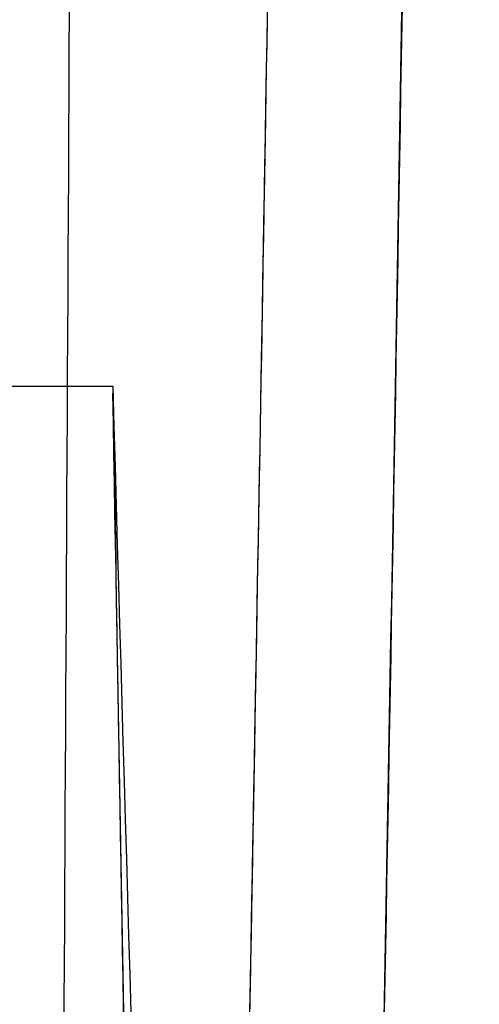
# Model space of a CAD drawing. Header units: millimetres. Extents: x -66 to 114, y 79 to 395.
# Tile 191 of 211: x 98.662 to 99.515, y 136.761 to 138.589. Entities that reach past the tile are written whole.
import ezdxf

# ---------------------------------------------------------------- set-up
doc = ezdxf.new("R2010")
doc.units = ezdxf.units.MM
doc.layers.add('Layer 01', color=7, linetype='Continuous', true_color=0x000000)

msp = doc.modelspace()

# ---------------------------------------------------------------- linework, layer by layer
at = {"layer": 'Layer 01'}
for points, knots in [([(99.22499044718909, 144.9732382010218, -33.64384764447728), (99.3187404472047, 151.225314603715, -33.64388553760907), (99.41249044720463, 155.6462270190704, -29.22302671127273), (99.5062404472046, 160.067139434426, -24.80216788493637), (99.59999044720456, 160.0671773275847, -18.55009148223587), (99.69374044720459, 160.0672152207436, -12.29801507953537), (99.7874904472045, 155.6463563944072, -7.877102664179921), (99.88124044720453, 151.2254975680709, -3.456190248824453), (99.97499044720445, 144.9734211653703, -3.456152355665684), (100.0687404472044, 138.7213447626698, -3.456114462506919), (100.1624904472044, 134.3004323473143, -7.876973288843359), (100.2562404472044, 129.8795199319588, -12.29783211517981), (100.3499904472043, 129.8794820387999, -18.54990851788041), (100.4437404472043, 129.8794441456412, -24.80198492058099), (100.5374904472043, 134.3003029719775, -29.22289733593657), (100.6312404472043, 138.721161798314, -33.64380975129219), (100.7249904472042, 144.9732382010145, -33.64384764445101), (100.8187404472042, 151.2253146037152, -33.64388553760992), (100.9124904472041, 155.6462270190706, -29.22302671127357), (101.0062404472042, 160.0671394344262, -24.80216788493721), (101.0999904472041, 160.067177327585, -18.55009148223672), (101.1937404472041, 160.0672152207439, -12.29801507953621), (101.287490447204, 155.6463563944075, -7.877102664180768), (101.381240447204, 151.2254975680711, -3.456190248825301), (101.474990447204, 144.9734211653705, -3.456152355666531), (101.568740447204, 138.72134476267, -3.456114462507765), (101.6624904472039, 134.3004323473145, -7.876973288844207), (101.7562404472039, 129.879519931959, -12.29783211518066), (101.8499904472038, 129.8794820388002, -18.54990851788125), (101.9437404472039, 129.8794441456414, -24.80198492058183), (102.0374904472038, 134.3003029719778, -29.22289733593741), (102.1312404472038, 138.7211617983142, -33.64380975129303), (102.2249904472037, 144.9732382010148, -33.64384764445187), (102.3187404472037, 151.2253146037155, -33.64388553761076), (102.4124904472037, 155.6462270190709, -29.22302671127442), (102.5062404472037, 160.0671394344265, -24.80216788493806), (102.5999904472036, 160.0671773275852, -18.55009148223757), (102.6937404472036, 160.0672152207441, -12.29801507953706), (102.7874904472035, 155.6463563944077, -7.877102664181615), (102.8812404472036, 151.2254975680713, -3.456190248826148), (102.9749904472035, 144.9734211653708, -3.456152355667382), (103.0687404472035, 138.7213447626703, -3.456114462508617), (103.1624904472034, 134.3004323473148, -7.876973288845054), (103.2562404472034, 129.8795199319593, -12.29783211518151), (103.3499904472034, 129.8794820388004, -18.54990851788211), (103.4437404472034, 129.8794441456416, -24.80198492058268), (103.5374904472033, 134.300302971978, -29.22289733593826), (103.6312404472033, 138.7211617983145, -33.64380975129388), (103.7249904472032, 144.973238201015, -33.64384764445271), (103.8187404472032, 151.2253146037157, -33.64388553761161), (103.9124904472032, 155.6462270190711, -29.22302671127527), (104.0062404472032, 160.0671394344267, -24.80216788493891), (104.0999904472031, 160.0671773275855, -18.55009148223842), (104.1937404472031, 160.0672152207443, -12.29801507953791), (104.287490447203, 155.6463563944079, -7.877102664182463), (104.381240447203, 151.2254975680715, -3.456190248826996), (104.474990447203, 144.973421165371, -3.456152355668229), (104.568740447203, 138.7213447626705, -3.456114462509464), (104.6624904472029, 134.300432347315, -7.876973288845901), (104.7562404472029, 129.8795199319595, -12.29783211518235), (104.8499904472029, 129.8794820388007, -18.54990851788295), (104.9437404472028, 129.8794441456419, -24.80198492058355), (105.0374904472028, 134.3003029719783, -29.22289733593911), (105.1312404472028, 138.7211617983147, -33.64380975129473), (105.2249904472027, 144.9732382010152, -33.64384764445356), (105.3187404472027, 151.225314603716, -33.64388553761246), (105.4124904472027, 155.6462270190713, -29.22302671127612), (105.5062404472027, 160.0671394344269, -24.80216788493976), (105.5999904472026, 160.0671773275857, -18.55009148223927), (105.6937404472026, 160.0672152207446, -12.29801507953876), (105.7874904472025, 155.6463563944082, -7.87710266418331), (105.8812404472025, 151.2254975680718, -3.456190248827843), (105.9749904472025, 144.9734211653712, -3.456152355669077), (106.0687404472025, 138.7213447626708, -3.456114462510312), (106.1624904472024, 134.3004323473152, -7.876973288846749), (106.2562404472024, 129.8795199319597, -12.2978321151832), (106.3499904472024, 129.8794820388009, -18.5499085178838), (106.4437404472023, 129.8794441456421, -24.8019849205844), (106.5374904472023, 134.3003029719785, -29.22289733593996), (106.6312404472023, 138.7211617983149, -33.64380975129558), (106.7249904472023, 144.9732382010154, -33.6438476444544), (106.8187404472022, 151.2253146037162, -33.64388553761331), (106.9124904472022, 155.6462270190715, -29.22302671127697), (107.0062404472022, 160.0671394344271, -24.80216788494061), (107.0999904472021, 160.0671773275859, -18.55009148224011), (107.1937404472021, 160.0672152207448, -12.2980150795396), (107.2874904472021, 155.6463563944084, -7.877102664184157), (107.3812404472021, 151.225497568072, -3.45619024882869), (107.474990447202, 144.9734211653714, -3.456152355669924), (107.568740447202, 138.721344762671, -3.456114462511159), (107.662490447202, 134.3004323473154, -7.876973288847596), (107.7562404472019, 129.87951993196, -12.29783211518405), (107.8499904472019, 129.8794820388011, -18.54990851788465), (107.9437404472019, 129.8794441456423, -24.80198492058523), (108.0374904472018, 134.3003029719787, -29.2228973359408), (108.1312404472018, 138.7211617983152, -33.64380975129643), (108.2249904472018, 144.9732382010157, -33.64384764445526), (108.3187404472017, 151.2253146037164, -33.64388553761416), (108.4124904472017, 155.6462270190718, -29.22302671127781), (108.5062404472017, 160.0671394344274, -24.80216788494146), (108.5999904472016, 160.0671773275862, -18.55009148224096), (108.6937404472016, 160.0672152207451, -12.29801507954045), (108.7874904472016, 155.6463563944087, -7.877102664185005), (108.8812404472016, 151.2254975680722, -3.456190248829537), (108.9749904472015, 144.9734211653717, -3.456152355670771), (109.0687404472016, 138.7213447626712, -3.456114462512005), (109.1624904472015, 134.3004323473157, -7.876973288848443), (109.2562404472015, 129.8795199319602, -12.2978321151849), (109.3499904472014, 129.8794820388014, -18.54990851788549), (109.4437404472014, 129.8794441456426, -24.80198492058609), (109.5374904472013, 134.300302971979, -29.22289733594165), (109.6312404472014, 138.7211617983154, -33.64380975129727), (109.7249904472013, 144.9732382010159, -33.6438476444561), (109.8187404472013, 151.2253146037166, -33.643885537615), (109.9124904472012, 155.646227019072, -29.22302671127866), (110.0062404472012, 160.0671394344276, -24.8021678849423), (110.0999904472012, 160.0671773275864, -18.55009148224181), (110.1937404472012, 160.0672152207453, -12.2980150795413), (110.2874904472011, 155.6463563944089, -7.877102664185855), (110.3812404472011, 151.2254975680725, -3.456190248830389), (110.474990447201, 144.9734211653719, -3.456152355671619), (110.5687404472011, 138.7213447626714, -3.456114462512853), (110.662490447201, 134.3004323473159, -7.876973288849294), (110.756240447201, 129.8795199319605, -12.29783211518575), (110.8499904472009, 129.8794820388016, -18.54990851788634), (110.943740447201, 129.8794441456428, -24.80198492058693), (111.0374904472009, 134.3003029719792, -29.2228973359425), (111.1312404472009, 138.7211617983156, -33.64380975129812), (111.2249904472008, 144.9732382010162, -33.64384764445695)], [-1, -1, -1, -0.9843750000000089, -0.9843750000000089, -0.9687500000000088, -0.9687500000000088, -0.9531250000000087, -0.9531250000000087, -0.9375000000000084, -0.9375000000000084, -0.9218750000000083, -0.9218750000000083, -0.9062500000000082, -0.9062500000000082, -0.8906250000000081, -0.8906250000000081, -0.875000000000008, -0.875000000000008, -0.8593750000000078, -0.8593750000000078, -0.8437500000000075, -0.8437500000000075, -0.8281250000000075, -0.8281250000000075, -0.8125000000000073, -0.8125000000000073, -0.7968750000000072, -0.7968750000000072, -0.7812500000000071, -0.7812500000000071, -0.7656250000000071, -0.7656250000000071, -0.7500000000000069, -0.7500000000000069, -0.7343750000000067, -0.7343750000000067, -0.7187500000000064, -0.7187500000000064, -0.7031250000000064, -0.7031250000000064, -0.6875000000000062, -0.6875000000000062, -0.6718750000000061, -0.6718750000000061, -0.656250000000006, -0.656250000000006, -0.640625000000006, -0.640625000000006, -0.6250000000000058, -0.6250000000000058, -0.6093750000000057, -0.6093750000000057, -0.5937500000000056, -0.5937500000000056, -0.5781250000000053, -0.5781250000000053, -0.5625000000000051, -0.5625000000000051, -0.5468750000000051, -0.5468750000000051, -0.531250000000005, -0.531250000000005, -0.5156250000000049, -0.5156250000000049, -0.5000000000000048, -0.5000000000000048, -0.4843750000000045, -0.4843750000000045, -0.4687500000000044, -0.4687500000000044, -0.4531250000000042, -0.4531250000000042, -0.4375000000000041, -0.4375000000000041, -0.421875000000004, -0.421875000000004, -0.4062500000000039, -0.4062500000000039, -0.3906250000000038, -0.3906250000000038, -0.3750000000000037, -0.3750000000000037, -0.3593750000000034, -0.3593750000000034, -0.3437500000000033, -0.3437500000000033, -0.3281250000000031, -0.3281250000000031, -0.3125000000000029, -0.3125000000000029, -0.2968750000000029, -0.2968750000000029, -0.2812500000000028, -0.2812500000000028, -0.2656250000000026, -0.2656250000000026, -0.2500000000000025, -0.2500000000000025, -0.2343750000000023, -0.2343750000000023, -0.2187500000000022, -0.2187500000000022, -0.203125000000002, -0.203125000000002, -0.1875000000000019, -0.1875000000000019, -0.1718750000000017, -0.1718750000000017, -0.1562500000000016, -0.1562500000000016, -0.1406250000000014, -0.1406250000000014, -0.1250000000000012, -0.1250000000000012, -0.1093750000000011, -0.1093750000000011, -0.09375000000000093, -0.09375000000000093, -0.07812500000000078, -0.07812500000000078, -0.06250000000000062, -0.06250000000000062, -0.04687500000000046, -0.04687500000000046, -0.03125000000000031, -0.03125000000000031, -0.01562500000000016, -0.01562500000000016, 0, 0, 0]), ([(111.3499904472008, 144.9732382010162, -33.64384764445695), (111.2562404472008, 138.7211617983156, -33.64380975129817), (111.1624904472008, 134.3003029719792, -29.2228973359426), (111.0687404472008, 129.8794441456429, -24.80198492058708), (110.9749904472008, 129.8794820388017, -18.54990851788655), (110.8812404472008, 129.8795199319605, -12.29783211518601), (110.7874904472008, 134.300432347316, -7.876973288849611), (110.6937404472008, 138.7213447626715, -3.456114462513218), (110.5999904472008, 144.9734211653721, -3.456152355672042), (110.5062404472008, 151.2254975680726, -3.456190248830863), (110.4124904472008, 155.646356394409, -7.877102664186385), (110.3187404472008, 160.0672152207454, -12.29801507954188), (110.2249904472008, 160.0671773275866, -18.55009148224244), (110.1312404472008, 160.0671394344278, -24.80216788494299), (110.0374904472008, 155.6462270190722, -29.2230267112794), (109.9437404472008, 151.2253146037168, -33.64388553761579), (109.8499904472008, 144.9732382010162, -33.64384764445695), (109.7562404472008, 138.7211617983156, -33.64380975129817), (109.6624904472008, 134.3003029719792, -29.2228973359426), (109.5687404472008, 129.8794441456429, -24.80198492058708), (109.4749904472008, 129.8794820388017, -18.54990851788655), (109.3812404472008, 129.8795199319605, -12.29783211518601), (109.2874904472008, 134.300432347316, -7.87697328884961), (109.1937404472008, 138.7213447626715, -3.456114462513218), (109.0999904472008, 144.9734211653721, -3.456152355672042), (109.0062404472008, 151.2254975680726, -3.456190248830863), (108.9124904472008, 155.646356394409, -7.877102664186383), (108.8187404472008, 160.0672152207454, -12.29801507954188), (108.7249904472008, 160.0671773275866, -18.55009148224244), (108.6312404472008, 160.0671394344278, -24.80216788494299), (108.5374904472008, 155.6462270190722, -29.2230267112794), (108.4437404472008, 151.2253146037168, -33.64388553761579), (108.3499904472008, 144.9732382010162, -33.64384764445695), (108.2562404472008, 138.7211617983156, -33.64380975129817), (108.1624904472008, 134.3003029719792, -29.2228973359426), (108.0687404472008, 129.8794441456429, -24.80198492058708), (107.9749904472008, 129.8794820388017, -18.54990851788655), (107.8812404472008, 129.8795199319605, -12.29783211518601), (107.7874904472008, 134.300432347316, -7.87697328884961), (107.6937404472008, 138.7213447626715, -3.456114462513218), (107.5999904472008, 144.973421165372, -3.456152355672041), (107.5062404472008, 151.2254975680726, -3.456190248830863), (107.4124904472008, 155.646356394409, -7.877102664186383), (107.3187404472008, 160.0672152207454, -12.29801507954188), (107.2249904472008, 160.0671773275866, -18.55009148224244), (107.1312404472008, 160.0671394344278, -24.80216788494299), (107.0374904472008, 155.6462270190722, -29.2230267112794), (106.9437404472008, 151.2253146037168, -33.64388553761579), (106.8499904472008, 144.9732382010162, -33.64384764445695), (106.7562404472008, 138.7211617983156, -33.64380975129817), (106.6624904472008, 134.3003029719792, -29.2228973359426), (106.5687404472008, 129.8794441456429, -24.80198492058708), (106.4749904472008, 129.8794820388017, -18.54990851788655), (106.3812404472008, 129.8795199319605, -12.29783211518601), (106.2874904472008, 134.300432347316, -7.87697328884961), (106.1937404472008, 138.7213447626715, -3.456114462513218), (106.0999904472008, 144.973421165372, -3.456152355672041), (106.0062404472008, 151.2254975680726, -3.456190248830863), (105.9124904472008, 155.646356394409, -7.877102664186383), (105.8187404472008, 160.0672152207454, -12.29801507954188), (105.7249904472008, 160.0671773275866, -18.55009148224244), (105.6312404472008, 160.0671394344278, -24.80216788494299), (105.5374904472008, 155.6462270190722, -29.2230267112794), (105.4437404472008, 151.2253146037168, -33.64388553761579), (105.3499904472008, 144.9732382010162, -33.64384764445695), (105.2562404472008, 138.7211617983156, -33.64380975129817), (105.1624904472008, 134.3003029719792, -29.2228973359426), (105.0687404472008, 129.8794441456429, -24.80198492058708), (104.9749904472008, 129.8794820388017, -18.54990851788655), (104.8812404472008, 129.8795199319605, -12.29783211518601), (104.7874904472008, 134.300432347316, -7.87697328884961), (104.6937404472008, 138.7213447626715, -3.456114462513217), (104.5999904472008, 144.973421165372, -3.456152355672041), (104.5062404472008, 151.2254975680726, -3.456190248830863), (104.4124904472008, 155.646356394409, -7.877102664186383), (104.3187404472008, 160.0672152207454, -12.29801507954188), (104.2249904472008, 160.0671773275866, -18.55009148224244), (104.1312404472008, 160.0671394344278, -24.80216788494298), (104.0374904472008, 155.6462270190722, -29.2230267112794), (103.9437404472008, 151.2253146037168, -33.64388553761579), (103.8499904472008, 144.9732382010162, -33.64384764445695), (103.7562404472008, 138.7211617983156, -33.64380975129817), (103.6624904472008, 134.3003029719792, -29.2228973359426), (103.5687404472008, 129.8794441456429, -24.80198492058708), (103.4749904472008, 129.8794820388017, -18.54990851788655), (103.3812404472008, 129.8795199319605, -12.29783211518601), (103.2874904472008, 134.300432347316, -7.87697328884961), (103.1937404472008, 138.7213447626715, -3.456114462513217), (103.0999904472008, 144.973421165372, -3.456152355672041), (103.0062404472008, 151.2254975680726, -3.456190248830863), (102.9124904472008, 155.646356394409, -7.877102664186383), (102.8187404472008, 160.0672152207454, -12.29801507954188), (102.7249904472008, 160.0671773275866, -18.55009148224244), (102.6312404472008, 160.0671394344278, -24.80216788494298), (102.5374904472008, 155.6462270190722, -29.2230267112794), (102.4437404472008, 151.2253146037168, -33.64388553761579), (102.3499904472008, 144.9732382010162, -33.64384764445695), (102.2562404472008, 138.7211617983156, -33.64380975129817), (102.1624904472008, 134.3003029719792, -29.2228973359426), (102.0687404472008, 129.8794441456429, -24.80198492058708), (101.9749904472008, 129.8794820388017, -18.54990851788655), (101.8812404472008, 129.8795199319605, -12.29783211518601), (101.7874904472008, 134.300432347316, -7.87697328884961), (101.6937404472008, 138.7213447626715, -3.456114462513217), (101.5999904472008, 144.973421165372, -3.456152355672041), (101.5062404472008, 151.2254975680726, -3.456190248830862), (101.4124904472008, 155.646356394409, -7.877102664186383), (101.3187404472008, 160.0672152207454, -12.29801507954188), (101.2249904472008, 160.0671773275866, -18.55009148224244), (101.1312404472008, 160.0671394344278, -24.80216788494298), (101.0374904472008, 155.6462270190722, -29.2230267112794), (100.9437404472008, 151.2253146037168, -33.64388553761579), (100.8499904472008, 144.9732382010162, -33.64384764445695), (100.7562404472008, 138.7211617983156, -33.64380975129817), (100.6624904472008, 134.3003029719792, -29.2228973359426), (100.5687404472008, 129.8794441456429, -24.80198492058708), (100.4749904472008, 129.8794820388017, -18.54990851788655), (100.3812404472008, 129.8795199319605, -12.29783211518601), (100.2874904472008, 134.300432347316, -7.87697328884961), (100.1937404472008, 138.7213447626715, -3.456114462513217), (100.0999904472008, 144.973421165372, -3.456152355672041), (100.0062404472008, 151.2254975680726, -3.456190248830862), (99.9124904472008, 155.646356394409, -7.877102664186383), (99.81874044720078, 160.0672152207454, -12.29801507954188), (99.7249904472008, 160.0671773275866, -18.55009148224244), (99.6312404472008, 160.0671394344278, -24.80216788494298), (99.5374904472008, 155.6462270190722, -29.2230267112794), (99.44374044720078, 151.2253146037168, -33.64388553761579), (99.3499904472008, 144.9732382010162, -33.64384764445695)], [0, 0, 0, 0.015625, 0.015625, 0.03125, 0.03125, 0.046875, 0.046875, 0.0625, 0.0625, 0.078125, 0.078125, 0.09375, 0.09375, 0.109375, 0.109375, 0.125, 0.125, 0.140625, 0.140625, 0.15625, 0.15625, 0.171875, 0.171875, 0.1875, 0.1875, 0.203125, 0.203125, 0.21875, 0.21875, 0.234375, 0.234375, 0.25, 0.25, 0.265625, 0.265625, 0.28125, 0.28125, 0.296875, 0.296875, 0.3125, 0.3125, 0.328125, 0.328125, 0.34375, 0.34375, 0.359375, 0.359375, 0.375, 0.375, 0.390625, 0.390625, 0.40625, 0.40625, 0.421875, 0.421875, 0.4375, 0.4375, 0.453125, 0.453125, 0.46875, 0.46875, 0.484375, 0.484375, 0.5, 0.5, 0.515625, 0.515625, 0.53125, 0.53125, 0.546875, 0.546875, 0.5625, 0.5625, 0.578125, 0.578125, 0.59375, 0.59375, 0.609375, 0.609375, 0.625, 0.625, 0.640625, 0.640625, 0.65625, 0.65625, 0.671875, 0.671875, 0.6875, 0.6875, 0.703125, 0.703125, 0.71875, 0.71875, 0.734375, 0.734375, 0.75, 0.75, 0.765625, 0.765625, 0.78125, 0.78125, 0.796875, 0.796875, 0.8125, 0.8125, 0.828125, 0.828125, 0.84375, 0.84375, 0.859375, 0.859375, 0.875, 0.875, 0.890625, 0.890625, 0.90625, 0.90625, 0.921875, 0.921875, 0.9375, 0.9375, 0.953125, 0.953125, 0.96875, 0.96875, 0.984375, 0.984375, 1, 1, 1]), ([(99.4749904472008, 144.9732382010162, -33.64384764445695), (99.56874044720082, 151.2253146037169, -33.64388553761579), (99.6624904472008, 155.6462270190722, -29.2230267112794), (99.75624044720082, 160.0671394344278, -24.80216788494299), (99.8499904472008, 160.0671773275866, -18.55009148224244), (99.9437404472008, 160.0672152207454, -12.29801507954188), (100.0374904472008, 155.646356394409, -7.877102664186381), (100.1312404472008, 151.2254975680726, -3.456190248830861), (100.2249904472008, 144.973421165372, -3.456152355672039), (100.3187404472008, 138.7213447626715, -3.45611446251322), (100.4124904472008, 134.300432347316, -7.876973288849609), (100.5062404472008, 129.8795199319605, -12.29783211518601), (100.5999904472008, 129.8794820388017, -18.54990851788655), (100.6937404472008, 129.8794441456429, -24.80198492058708), (100.7874904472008, 134.3003029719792, -29.2228973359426), (100.8812404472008, 138.7211617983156, -33.64380975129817), (100.9749904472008, 144.9732382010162, -33.64384764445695), (101.0687404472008, 151.2253146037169, -33.64388553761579), (101.1624904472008, 155.6462270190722, -29.2230267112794), (101.2562404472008, 160.0671394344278, -24.80216788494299), (101.3499904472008, 160.0671773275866, -18.55009148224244), (101.4437404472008, 160.0672152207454, -12.29801507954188), (101.5374904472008, 155.646356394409, -7.877102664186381), (101.6312404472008, 151.2254975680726, -3.456190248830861), (101.7249904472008, 144.973421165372, -3.456152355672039), (101.8187404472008, 138.7213447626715, -3.45611446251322), (101.9124904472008, 134.300432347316, -7.876973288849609), (102.0062404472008, 129.8795199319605, -12.29783211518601), (102.0999904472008, 129.8794820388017, -18.54990851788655), (102.1937404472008, 129.8794441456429, -24.80198492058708), (102.2874904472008, 134.3003029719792, -29.2228973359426), (102.3812404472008, 138.7211617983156, -33.64380975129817), (102.4749904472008, 144.9732382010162, -33.64384764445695), (102.5687404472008, 151.2253146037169, -33.64388553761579), (102.6624904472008, 155.6462270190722, -29.2230267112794), (102.7562404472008, 160.0671394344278, -24.80216788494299), (102.8499904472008, 160.0671773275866, -18.55009148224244), (102.9437404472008, 160.0672152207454, -12.29801507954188), (103.0374904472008, 155.646356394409, -7.877102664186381), (103.1312404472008, 151.2254975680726, -3.456190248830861), (103.2249904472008, 144.973421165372, -3.456152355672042), (103.3187404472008, 138.7213447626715, -3.456114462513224), (103.4124904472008, 134.300432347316, -7.876973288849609), (103.5062404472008, 129.8795199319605, -12.29783211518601), (103.5999904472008, 129.8794820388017, -18.54990851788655), (103.6937404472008, 129.8794441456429, -24.80198492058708), (103.7874904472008, 134.3003029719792, -29.2228973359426), (103.8812404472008, 138.7211617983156, -33.64380975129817), (103.9749904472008, 144.9732382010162, -33.64384764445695), (104.0687404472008, 151.2253146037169, -33.64388553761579), (104.1624904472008, 155.6462270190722, -29.2230267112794), (104.2562404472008, 160.0671394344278, -24.80216788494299), (104.3499904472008, 160.0671773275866, -18.55009148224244), (104.4437404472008, 160.0672152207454, -12.29801507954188), (104.5374904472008, 155.646356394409, -7.877102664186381), (104.6312404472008, 151.2254975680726, -3.456190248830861), (104.7249904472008, 144.973421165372, -3.456152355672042), (104.8187404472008, 138.7213447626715, -3.456114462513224), (104.9124904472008, 134.300432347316, -7.876973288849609), (105.0062404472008, 129.8795199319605, -12.29783211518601), (105.0999904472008, 129.8794820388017, -18.54990851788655), (105.1937404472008, 129.8794441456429, -24.80198492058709), (105.2874904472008, 134.3003029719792, -29.2228973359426), (105.3812404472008, 138.7211617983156, -33.64380975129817), (105.4749904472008, 144.9732382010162, -33.64384764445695), (105.5687404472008, 151.2253146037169, -33.64388553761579), (105.6624904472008, 155.6462270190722, -29.2230267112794), (105.7562404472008, 160.0671394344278, -24.80216788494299), (105.8499904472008, 160.0671773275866, -18.55009148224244), (105.9437404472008, 160.0672152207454, -12.29801507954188), (106.0374904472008, 155.646356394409, -7.877102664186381), (106.1312404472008, 151.2254975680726, -3.456190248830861), (106.2249904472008, 144.973421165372, -3.456152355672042), (106.3187404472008, 138.7213447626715, -3.456114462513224), (106.4124904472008, 134.300432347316, -7.876973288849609), (106.5062404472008, 129.8795199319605, -12.29783211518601), (106.5999904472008, 129.8794820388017, -18.54990851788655), (106.6937404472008, 129.8794441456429, -24.80198492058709), (106.7874904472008, 134.3003029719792, -29.2228973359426), (106.8812404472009, 138.7211617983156, -33.64380975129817), (106.9749904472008, 144.9732382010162, -33.64384764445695), (107.0687404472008, 151.2253146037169, -33.64388553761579), (107.1624904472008, 155.6462270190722, -29.2230267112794), (107.2562404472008, 160.0671394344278, -24.80216788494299), (107.3499904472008, 160.0671773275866, -18.55009148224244), (107.4437404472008, 160.0672152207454, -12.29801507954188), (107.5374904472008, 155.646356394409, -7.877102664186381), (107.6312404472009, 151.2254975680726, -3.456190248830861), (107.7249904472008, 144.973421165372, -3.456152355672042), (107.8187404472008, 138.7213447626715, -3.456114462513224), (107.9124904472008, 134.300432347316, -7.876973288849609), (108.0062404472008, 129.8795199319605, -12.29783211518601), (108.0999904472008, 129.8794820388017, -18.54990851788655), (108.1937404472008, 129.8794441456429, -24.80198492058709), (108.2874904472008, 134.3003029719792, -29.2228973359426), (108.3812404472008, 138.7211617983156, -33.64380975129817), (108.4749904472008, 144.9732382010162, -33.64384764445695), (108.5687404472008, 151.2253146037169, -33.64388553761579), (108.6624904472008, 155.6462270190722, -29.2230267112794), (108.7562404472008, 160.0671394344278, -24.80216788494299), (108.8499904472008, 160.0671773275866, -18.55009148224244), (108.9437404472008, 160.0672152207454, -12.29801507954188), (109.0374904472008, 155.646356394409, -7.877102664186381), (109.1312404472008, 151.2254975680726, -3.456190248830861), (109.2249904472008, 144.9734211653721, -3.456152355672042), (109.3187404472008, 138.7213447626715, -3.456114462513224), (109.4124904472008, 134.300432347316, -7.876973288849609), (109.5062404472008, 129.8795199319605, -12.29783211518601), (109.5999904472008, 129.8794820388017, -18.54990851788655), (109.6937404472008, 129.8794441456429, -24.80198492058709), (109.7874904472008, 134.3003029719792, -29.2228973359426), (109.8812404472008, 138.7211617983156, -33.64380975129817), (109.9749904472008, 144.9732382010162, -33.64384764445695), (110.0687404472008, 151.2253146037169, -33.64388553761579), (110.1624904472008, 155.6462270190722, -29.2230267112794), (110.2562404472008, 160.0671394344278, -24.80216788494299), (110.3499904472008, 160.0671773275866, -18.55009148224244), (110.4437404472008, 160.0672152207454, -12.29801507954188), (110.5374904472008, 155.646356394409, -7.877102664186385), (110.6312404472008, 151.2254975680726, -3.456190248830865), (110.7249904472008, 144.9734211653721, -3.456152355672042), (110.8187404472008, 138.7213447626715, -3.456114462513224), (110.9124904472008, 134.300432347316, -7.876973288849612), (111.0062404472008, 129.8795199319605, -12.29783211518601), (111.0999904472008, 129.8794820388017, -18.54990851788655), (111.1937404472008, 129.8794441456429, -24.80198492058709), (111.2874904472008, 134.3003029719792, -29.2228973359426), (111.3812404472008, 138.7211617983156, -33.64380975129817), (111.4749904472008, 144.9732382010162, -33.64384764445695)], [0, 0, 0, 12.50555850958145, 12.50555850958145, 25.01111701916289, 25.01111701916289, 37.51667552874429, 37.51667552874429, 50.02223403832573, 50.02223403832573, 62.52779254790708, 62.52779254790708, 75.03335105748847, 75.03335105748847, 87.53890956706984, 87.53890956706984, 100.0444680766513, 100.0444680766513, 112.5500265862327, 112.5500265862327, 125.0555850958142, 125.0555850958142, 137.5611436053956, 137.5611436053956, 150.066702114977, 150.066702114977, 162.5722606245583, 162.5722606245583, 175.0778191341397, 175.0778191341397, 187.5833776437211, 187.5833776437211, 200.0889361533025, 200.0889361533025, 212.594494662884, 212.594494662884, 225.1000531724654, 225.1000531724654, 237.6056116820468, 237.6056116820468, 250.1111701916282, 250.1111701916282, 262.6167287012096, 262.6167287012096, 275.1222872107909, 275.1222872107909, 287.6278457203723, 287.6278457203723, 300.1334042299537, 300.1334042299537, 312.6389627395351, 312.6389627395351, 325.1445212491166, 325.1445212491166, 337.650079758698, 337.650079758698, 350.1556382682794, 350.1556382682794, 362.6611967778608, 362.6611967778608, 375.1667552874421, 375.1667552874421, 387.6723137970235, 387.6723137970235, 400.1778723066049, 400.1778723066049, 412.6834308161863, 412.6834308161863, 425.1889893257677, 425.1889893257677, 437.6945478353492, 437.6945478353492, 450.2001063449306, 450.2001063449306, 462.705664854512, 462.705664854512, 475.2112233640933, 475.2112233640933, 487.7167818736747, 487.7167818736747, 500.2223403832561, 500.2223403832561, 512.7278988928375, 512.7278988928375, 525.2334574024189, 525.2334574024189, 537.7390159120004, 537.7390159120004, 550.2445744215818, 550.2445744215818, 562.7501329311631, 562.7501329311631, 575.2556914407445, 575.2556914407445, 587.7612499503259, 587.7612499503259, 600.2668084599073, 600.2668084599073, 612.7723669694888, 612.7723669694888, 625.2779254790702, 625.2779254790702, 637.7834839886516, 637.7834839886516, 650.289042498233, 650.289042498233, 662.7946010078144, 662.7946010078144, 675.3001595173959, 675.3001595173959, 687.8057180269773, 687.8057180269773, 700.3112765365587, 700.3112765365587, 712.8168350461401, 712.8168350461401, 725.3223935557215, 725.3223935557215, 737.827952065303, 737.827952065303, 750.3335105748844, 750.3335105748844, 762.8390690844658, 762.8390690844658, 775.3446275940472, 775.3446275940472, 787.8501861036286, 787.8501861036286, 800.35574461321, 800.35574461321, 800.35574461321])]:
    msp.add_rational_spline(points, [1, 0.923879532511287, 1, 0.923879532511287, 1, 0.923879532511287, 1, 0.923879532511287, 1, 0.923879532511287, 1, 0.923879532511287, 1, 0.923879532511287, 1, 0.923879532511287, 1, 0.923879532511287, 1, 0.923879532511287, 1, 0.923879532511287, 1, 0.923879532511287, 1, 0.923879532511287, 1, 0.923879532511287, 1, 0.923879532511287, 1, 0.923879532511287, 1, 0.923879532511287, 1, 0.923879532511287, 1, 0.923879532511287, 1, 0.923879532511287, 1, 0.923879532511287, 1, 0.923879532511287, 1, 0.923879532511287, 1, 0.923879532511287, 1, 0.923879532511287, 1, 0.923879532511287, 1, 0.923879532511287, 1, 0.923879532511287, 1, 0.923879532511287, 1, 0.923879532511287, 1, 0.923879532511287, 1, 0.923879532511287, 1, 0.923879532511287, 1, 0.923879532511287, 1, 0.923879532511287, 1, 0.923879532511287, 1, 0.923879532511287, 1, 0.923879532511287, 1, 0.923879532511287, 1, 0.923879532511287, 1, 0.923879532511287, 1, 0.923879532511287, 1, 0.923879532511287, 1, 0.923879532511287, 1, 0.923879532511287, 1, 0.923879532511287, 1, 0.923879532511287, 1, 0.923879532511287, 1, 0.923879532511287, 1, 0.923879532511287, 1, 0.923879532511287, 1, 0.923879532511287, 1, 0.923879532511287, 1, 0.923879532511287, 1, 0.923879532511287, 1, 0.923879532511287, 1, 0.923879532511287, 1, 0.923879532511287, 1, 0.923879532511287, 1, 0.923879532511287, 1, 0.923879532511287, 1, 0.923879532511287, 1, 0.923879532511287, 1, 0.923879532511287, 1], degree=2, knots=knots, dxfattribs=at)
for points, knots in [([(98.78499113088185, 144.9733056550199, -34.4059500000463), (98.77667864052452, 143.203495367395, -34.40594731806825), (98.76836615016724, 141.4340544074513, -34.10689266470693), (98.75174116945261, 138.0910323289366, -32.94365700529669), (98.74342867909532, 136.5181479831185, -32.07971844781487), (98.7268036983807, 133.7430790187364, -29.88246878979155), (98.71849120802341, 132.541472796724, -28.54961565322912), (98.70186622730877, 130.6426213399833, -25.56243019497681), (98.69355373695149, 129.9457718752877, -23.90872048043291), (98.67692875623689, 129.1340690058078, -20.46342625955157), (98.66861626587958, 129.019384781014, -18.67255984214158), (98.65199128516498, 129.3849973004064, -15.15187222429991), (98.64367879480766, 129.8652178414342, -13.42278482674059), (98.62705381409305, 131.3675322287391, -10.21779414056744), (98.61874132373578, 132.389312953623, -8.742558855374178), (98.60211634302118, 134.8614468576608, -6.209286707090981), (98.59380385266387, 136.3112847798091, -5.151777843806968), (98.58549136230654, 137.8950194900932, -4.361833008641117)], [0, 0, 0, 0, 5.334213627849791, 5.334213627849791, 10.66842725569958, 10.66842725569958, 16.00264088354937, 16.00264088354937, 21.33685451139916, 21.33685451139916, 26.67106813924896, 26.67106813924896, 32.00528176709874, 32.00528176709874, 37.33949539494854, 37.33949539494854, 42.67370902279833, 42.67370902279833, 42.67370902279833, 42.67370902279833]), ([(99.22499044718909, 144.9732382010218, -33.64384764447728), (99.20548384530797, 143.7399339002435, -33.66708723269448), (99.18673538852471, 142.5501669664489, -33.53677444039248), (99.15074877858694, 140.317222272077, -33.04526243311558), (99.13351016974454, 139.2738396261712, -32.68349980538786), (99.10054215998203, 137.3651329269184, -31.7984739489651), (99.08481317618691, 136.4991748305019, -31.27672331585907), (99.05486525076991, 134.9499814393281, -30.14414484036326), (99.0406463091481, 134.2666834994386, -29.53298923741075), (99.01371846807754, 133.0735986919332, -28.27713749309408), (99.00100956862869, 132.5631178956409, -27.63307562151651), (98.9771018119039, 131.6914084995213, -26.35920981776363), (98.96590295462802, 131.3300972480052, -25.72929591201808), (98.94501528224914, 130.7302237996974, -24.5163286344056), (98.93532646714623, 130.4917311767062, -23.93309605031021), (98.921925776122, 130.2040316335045, -23.11078729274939), (98.91764763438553, 130.1198164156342, -22.84535233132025), (98.91151355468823, 130.0084298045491, -22.46172692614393), (98.90951605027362, 129.9737916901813, -22.33626890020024), (98.90659057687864, 129.9252602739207, -22.1518642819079), (98.90514553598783, 129.9018511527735, -22.06060724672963), (98.90349062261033, 129.8759732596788, -21.95582586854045), (98.90267090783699, 129.8633843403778, -21.90386009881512), (98.9022629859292, 129.8571763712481, -21.87798389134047), (98.90205950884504, 129.8540938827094, -21.86507251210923), (98.90197240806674, 129.8527774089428, -21.85954479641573), (98.90191436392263, 129.8519007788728, -21.85586092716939), (98.90186409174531, 129.8511423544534, -21.85267008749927), (98.9008659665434, 129.8360909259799, -21.78931593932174), (98.8970077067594, 129.775871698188, -21.54864178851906), (98.88691850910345, 129.656425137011, -20.91233887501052), (98.88283847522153, 129.6123550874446, -20.65422601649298), (98.8756429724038, 129.5502388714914, -20.19667508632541), (98.8730652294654, 129.5302373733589, -20.03243074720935), (98.86892975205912, 129.5029459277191, -19.76837223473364), (98.86679479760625, 129.4899816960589, -19.63192105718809), (98.86418638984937, 129.4764518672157, -19.46498180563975), (98.86285277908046, 129.4701391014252, -19.37957596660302), (98.86217862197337, 129.4671025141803, -19.33638908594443), (98.86183970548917, 129.4656150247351, -19.31467467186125), (98.86169406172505, 129.4649842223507, -19.30534257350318), (98.86159687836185, 129.4645651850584, -19.29911541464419), (98.8615169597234, 129.4642227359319, -19.29399434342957), (98.85704618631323, 129.4451182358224, -19.00750938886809), (98.85152804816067, 129.4287225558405, -18.6488404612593), (98.84165369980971, 129.4308995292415, -18.00107615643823), (98.83809606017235, 129.4361795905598, -17.76688581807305), (98.8323603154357, 129.4546140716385, -17.38858860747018), (98.83038185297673, 129.4625171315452, -17.25799097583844), (98.82731433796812, 129.4775216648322, -17.05543189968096), (98.82575562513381, 129.4858119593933, -16.95248712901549), (98.82389345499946, 129.4969808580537, -16.82949421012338), (98.82295145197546, 129.502954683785, -16.76727840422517), (98.82247772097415, 129.5060408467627, -16.73599109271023), (98.8222741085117, 129.5073849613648, -16.7225438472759), (98.82213823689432, 129.5082858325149, -16.71357048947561), (98.82205026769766, 129.5088722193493, -16.70776079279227), (98.81584570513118, 129.5503699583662, -16.29799877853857), (98.80945844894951, 129.6085830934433, -15.8814499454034), (98.79953137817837, 129.7254612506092, -15.24421261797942), (98.79616465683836, 129.7693467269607, -15.02973988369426), (98.7910280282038, 129.8430239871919, -14.70531687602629), (98.78843807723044, 129.8818249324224, -14.54242761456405), (98.78537860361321, 129.9306278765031, -14.35129424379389), (98.78383940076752, 129.9559258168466, -14.25546545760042), (98.78306743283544, 129.9688004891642, -14.20748704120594), (98.78273608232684, 129.9743667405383, -14.18691130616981), (98.78251506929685, 129.9780883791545, -14.17319115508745), (98.78242227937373, 129.9796538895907, -14.16743225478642), (98.77407679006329, 130.1208562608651, -13.6496595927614), (98.76665738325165, 130.272857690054, -13.19349118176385), (98.75672480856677, 130.5002817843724, -12.58685308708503), (98.75361337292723, 130.5760473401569, -12.39755018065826), (98.74924535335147, 130.6875364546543, -12.13242888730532), (98.74713612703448, 130.7427450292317, -12.004574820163), (98.74480623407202, 130.8058055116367, -11.86352202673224), (98.7436740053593, 130.8369505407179, -11.79500712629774), (98.74311607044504, 130.8524208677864, -11.7612505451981), (98.74283914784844, 130.8601297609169, -11.74449722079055), (98.74270119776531, 130.8639775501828, -11.73615176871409), (98.74264218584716, 130.8656251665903, -11.73258183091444), (98.74260286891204, 130.8667232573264, -11.730203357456), (98.74260467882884, 130.8666724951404, -11.73031284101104), (98.73204446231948, 131.1618041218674, -11.09148033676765), (98.72353509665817, 131.4402911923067, -10.59654564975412), (98.71378568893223, 131.7740034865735, -10.04103029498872), (98.7110383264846, 131.8715972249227, -9.887009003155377), (98.70767094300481, 131.9928989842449, -9.70012117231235), (98.70667409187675, 132.0291703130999, -9.645189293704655), (98.70536723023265, 132.0769238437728, -9.573587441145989), (98.70476090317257, 132.0991389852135, -9.540486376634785), (98.70413595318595, 132.1220772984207, -9.506548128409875), (98.70384408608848, 132.132794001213, -9.490744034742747), (98.70370330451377, 132.1379633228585, -9.483132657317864), (98.7036440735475, 132.140138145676, -9.479932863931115), (98.70360483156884, 132.1415789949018, -9.477813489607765), (98.70361759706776, 132.1411103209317, -9.478502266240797), (98.69695610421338, 132.38569033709, -9.11892478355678), (98.68702064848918, 132.7718811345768, -8.598531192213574), (98.67539310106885, 133.2588761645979, -8.020312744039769), (98.66957028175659, 133.5111912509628, -7.738806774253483), (98.66665661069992, 133.6395166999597, -7.600001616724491), (98.6651992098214, 133.7042168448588, -7.531091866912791), (98.66447036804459, 133.7367007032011, -7.496760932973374), (98.66410591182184, 133.7529760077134, -7.479626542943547), (98.6639236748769, 133.7611219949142, -7.471067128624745), (98.66384557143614, 133.7646149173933, -7.467400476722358), (98.66379350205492, 133.7669439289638, -7.46495641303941), (98.66374194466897, 133.7692505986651, -7.462536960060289), (98.66361019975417, 133.7751453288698, -7.45635501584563), (98.66030843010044, 133.92403557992, -7.294276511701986), (98.65059996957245, 134.390469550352, -6.845138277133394), (98.64657118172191, 134.587044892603, -6.661638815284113), (98.63933904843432, 134.9515332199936, -6.344891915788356), (98.63673017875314, 135.084659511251, -6.232437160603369), (98.63251963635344, 135.3029821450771, -6.055028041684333), (98.63106658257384, 135.3788629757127, -5.994440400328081), (98.62881269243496, 135.4975007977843, -5.901610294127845), (98.62766716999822, 135.5580239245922, -5.854708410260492), (98.62629821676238, 135.6307765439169, -5.799191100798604), (98.6256056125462, 135.6676928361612, -5.771239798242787), (98.62525727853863, 135.6862865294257, -5.757216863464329), (98.6251075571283, 135.6942843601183, -5.751196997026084), (98.62500764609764, 135.6996227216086, -5.74718153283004), (98.62492918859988, 135.703816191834, -5.744030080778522), (98.6138490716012, 136.2961291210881, -5.299086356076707), (98.60072522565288, 137.0182512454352, -4.819669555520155), (98.58549136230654, 137.8950194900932, -4.361833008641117)], [0, 0, 0, 0, 2.593942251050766, 2.593942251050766, 5.187884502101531, 5.187884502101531, 7.781826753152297, 7.781826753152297, 10.37576900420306, 10.37576900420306, 12.96971125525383, 12.96971125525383, 15.56365350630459, 15.56365350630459, 18.15759575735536, 18.15759575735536, 19.45456688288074, 19.45456688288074, 20.10305244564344, 20.10305244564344, 20.42729522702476, 20.58941661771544, 20.67047731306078, 20.71100766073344, 20.73127283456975, 20.7414054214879, 20.7414054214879, 20.75153800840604, 20.75153800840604, 22.04850913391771, 22.04850913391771, 22.69699469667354, 22.69699469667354, 23.02123747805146, 23.02123747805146, 23.18335886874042, 23.2644195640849, 23.30494991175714, 23.32521508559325, 23.33534767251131, 23.34041396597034, 23.34041396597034, 23.34548025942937, 23.34548025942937, 24.6424513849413, 24.6424513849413, 25.29093694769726, 25.29093694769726, 25.61517972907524, 25.61517972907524, 25.77730111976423, 25.85836181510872, 25.89889216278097, 25.91915733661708, 25.92928992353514, 25.92928992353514, 25.9394225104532, 25.9394225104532, 27.23639363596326, 27.23639363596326, 27.8848791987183, 27.8848791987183, 28.20912198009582, 28.37124337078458, 28.45230406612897, 28.49283441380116, 28.51309958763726, 28.51309958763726, 28.53336476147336, 28.53336476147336, 29.83033588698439, 29.83033588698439, 30.47882144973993, 30.47882144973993, 30.80306423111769, 30.9651856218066, 31.04624631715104, 31.08677666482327, 31.1070418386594, 31.11717442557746, 31.12224071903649, 31.12224071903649, 31.12730701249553, 31.12730701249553, 32.42427813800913, 32.42427813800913, 33.07276370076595, 33.07276370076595, 33.39700648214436, 33.39700648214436, 33.55912787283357, 33.64018856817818, 33.68071891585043, 33.70098408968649, 33.71111667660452, 33.71111667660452, 33.72124926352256, 33.72124926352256, 35.01822038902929, 35.66670595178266, 35.99094873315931, 36.15307012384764, 36.2341308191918, 36.27466116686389, 36.29492634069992, 36.30505892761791, 36.31012522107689, 36.31012522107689, 36.31519151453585, 36.31519151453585, 37.61216263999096, 37.61216263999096, 38.26064820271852, 38.26064820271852, 38.58489098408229, 38.58489098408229, 38.74701237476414, 38.74701237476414, 38.82807307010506, 38.86860341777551, 38.88886859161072, 38.89900117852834, 38.90406747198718, 38.90406747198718, 38.909133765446, 38.909133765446, 41.50307601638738, 41.50307601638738, 41.50307601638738, 41.50307601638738]), ([(98.83507876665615, 137.9086201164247, -4.354894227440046), (98.880075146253, 136.3236204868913, -5.143726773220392), (98.92507152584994, 134.8722927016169, -6.200316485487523), (99.01506428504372, 132.3971359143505, -8.732414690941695), (99.06006066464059, 131.3738235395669, -10.20739467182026), (99.15005342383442, 129.8686541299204, -13.41245122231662), (99.19504980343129, 129.3871112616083, -15.14185881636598), (99.28504256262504, 129.0192478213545, -18.66359119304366), (99.33003894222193, 129.1330040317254, -20.45518090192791), (99.42003170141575, 129.943339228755, -23.90210406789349), (99.46502808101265, 130.6397490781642, -25.55671806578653), (99.55502084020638, 132.538203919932, -28.54566297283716), (99.60001721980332, 133.7398526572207, -29.87937001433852), (99.69000997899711, 136.5153899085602, -32.07807768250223), (99.73500635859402, 138.0886990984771, -32.94261938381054), (99.82499911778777, 141.4327827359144, -34.10667568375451), (99.86999549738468, 143.2028591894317, -34.40594731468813), (99.91499187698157, 144.973305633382, -34.40595000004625)], [0, 0, 0, 0, 5.337797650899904, 5.337797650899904, 10.67559530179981, 10.67559530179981, 16.01339295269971, 16.01339295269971, 21.35119060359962, 21.35119060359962, 26.68898825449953, 26.68898825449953, 32.02678590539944, 32.02678590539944, 37.36458355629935, 37.36458355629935, 42.70238120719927, 42.70238120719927, 42.70238120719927, 42.70238120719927]), ([(98.83507876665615, 137.9086201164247, -4.354894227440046), (98.84791545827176, 137.1397368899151, -4.755385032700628), (98.86086947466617, 136.4049369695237, -5.218072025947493), (98.8804764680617, 135.3683695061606, -5.995918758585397), (98.89032395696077, 134.8664254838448, -6.405704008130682), (98.90023743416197, 134.3913586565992, -6.844579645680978), (98.90686108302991, 134.0808832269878, -7.143383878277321), (98.91014565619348, 133.9303111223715, -7.29428009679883), (98.92022887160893, 133.4790569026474, -7.765629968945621), (98.92682208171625, 133.1924261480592, -8.09142106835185), (98.93651849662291, 132.7848210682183, -8.595329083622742), (98.94131835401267, 132.5866030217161, -8.851089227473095), (98.94683357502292, 132.3653393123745, -9.155682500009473), (98.94957003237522, 132.2572317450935, -9.309474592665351), (98.95093297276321, 132.2038123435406, -9.386737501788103), (98.95161312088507, 132.1772616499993, -9.425459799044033), (98.951952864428, 132.1640261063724, -9.444843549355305), (98.95212265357, 132.1574182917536, -9.454541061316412), (98.95219540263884, 132.1545885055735, -9.458698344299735), (98.95224389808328, 132.1527024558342, -9.46147013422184), (98.95228877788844, 132.1509574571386, -9.464035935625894), (98.95321648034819, 132.1148902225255, -9.51707825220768), (98.95699841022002, 131.9725153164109, -9.720800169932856), (98.96695806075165, 131.63294473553, -10.27318416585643), (98.9709924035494, 131.4992763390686, -10.49876123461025), (98.97811560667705, 131.2773298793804, -10.90390835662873), (98.98066862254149, 131.1998109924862, -11.05009744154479), (98.98476606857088, 131.0797401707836, -11.28671630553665), (98.9868817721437, 131.0187604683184, -11.40935973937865), (98.98946730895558, 130.9463375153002, -11.56016449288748), (98.99078938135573, 130.9098558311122, -11.63751381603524), (98.99145774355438, 130.8915537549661, -11.67667728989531), (98.9917937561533, 130.8823882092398, -11.69638148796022), (98.99196222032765, 130.8778019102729, -11.706264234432), (98.99203451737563, 130.8758356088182, -11.71050626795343), (98.99208273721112, 130.874524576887, -11.71333575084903), (98.99212538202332, 130.8733656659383, -11.71583832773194), (98.99500214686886, 130.7952014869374, -11.88466510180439), (98.99970937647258, 130.6670019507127, -12.16624302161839), (99.00952432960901, 130.4302808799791, -12.76985041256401), (99.0132549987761, 130.3442425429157, -13.00133717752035), (99.01953952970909, 130.2108062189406, -13.39572927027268), (99.02174912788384, 130.1656152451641, -13.53505336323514), (99.0252356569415, 130.0977128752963, -13.75602695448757), (99.02702195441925, 130.0637344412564, -13.8695102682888), (99.02918127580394, 130.0242721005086, -14.00718982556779), (99.0302797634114, 130.0046154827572, -14.07735454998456), (99.03083371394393, 129.9948095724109, -14.1127686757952), (99.03107212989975, 129.9906122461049, -14.1280173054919), (99.03123129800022, 129.9878152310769, -14.13819887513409), (99.03133740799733, 129.9859548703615, -14.14498768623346), (99.03822527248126, 129.8653620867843, -14.58571441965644), (99.04495113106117, 129.7674721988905, -15.01779478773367), (99.05487700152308, 129.6499632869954, -15.65495146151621), (99.05815847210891, 129.615684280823, -15.86551591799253), (99.06303994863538, 129.5711399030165, -16.17829584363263), (99.06547050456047, 129.550586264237, -16.33391988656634), (99.06828833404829, 129.5295147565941, -16.51407454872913), (99.06949215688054, 129.52109662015, -16.59097554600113), (99.07029385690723, 129.5156194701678, -16.64217366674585), (99.07067178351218, 129.5130948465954, -16.66630214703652), (99.0846143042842, 129.4223217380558, -17.55616233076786), (99.09800365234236, 129.4068093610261, -18.42494467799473), (99.11789166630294, 129.4922505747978, -19.71864459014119), (99.12778667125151, 129.5620185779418, -20.36313488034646), (99.13924509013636, 129.6901058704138, -21.10697543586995), (99.14495286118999, 129.7657415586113, -21.47638834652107), (99.14780138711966, 129.8064474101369, -21.66040652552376), (99.1492243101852, 129.8275199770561, -21.75223567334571), (99.14993543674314, 129.838235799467, -21.79810440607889), (99.15029091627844, 129.8436385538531, -21.82102719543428), (99.15046863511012, 129.8463511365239, -21.83248568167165), (99.1505447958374, 129.8475160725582, -21.8373958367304), (99.15059556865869, 129.8482932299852, -21.84066913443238), (99.15064260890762, 129.8490139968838, -21.84370169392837), (99.15112391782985, 129.8563915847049, -21.87473001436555), (99.15305424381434, 129.8842548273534, -21.99550683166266), (99.15812885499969, 129.9664826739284, -22.3090163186), (99.16018357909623, 130.0007799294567, -22.43553574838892), (99.1638104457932, 130.0650640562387, -22.65753375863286), (99.16511019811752, 130.0886406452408, -22.73689900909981), (99.1671960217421, 130.1276192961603, -22.86385477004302), (99.16827298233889, 130.1480128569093, -22.92930915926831), (99.16958902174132, 130.1734815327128, -23.00909543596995), (99.1702619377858, 130.1866472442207, -23.04983935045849), (99.17060211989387, 130.1933395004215, -23.07042337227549), (99.17074871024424, 130.1962312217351, -23.07929046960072), (99.1708466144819, 130.1981643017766, -23.08521194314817), (99.17091363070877, 130.1994890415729, -23.08926467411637), (99.17493249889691, 130.2789850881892, -23.33228154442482), (99.17861533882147, 130.357898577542, -23.55351125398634), (99.18368228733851, 130.4725878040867, -23.85649755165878), (99.18529505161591, 130.5102113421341, -23.95268460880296), (99.18759987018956, 130.5653346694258, -24.08988396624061), (99.18872369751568, 130.5925689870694, -24.15671336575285), (99.18998481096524, 130.6236881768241, -24.23161177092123), (99.19060286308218, 130.6390745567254, -24.26829724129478), (99.1909087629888, 130.6467232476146, -24.28644948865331), (99.19106093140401, 130.6505363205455, -24.29547804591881), (99.19112597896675, 130.6521680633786, -24.29933724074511), (99.19116930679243, 130.6532553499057, -24.30190777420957), (99.19121089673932, 130.6542995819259, -24.30437512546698), (99.19164318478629, 130.6651554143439, -24.33002061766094), (99.1952050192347, 130.7513964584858, -24.54380773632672), (99.2052446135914, 131.0308946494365, -25.12891383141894), (99.20937395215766, 131.1497669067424, -25.36769597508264), (99.21674217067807, 131.3767598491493, -25.78548466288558), (99.21939394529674, 131.4605728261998, -25.93465252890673), (99.2236651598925, 131.6000590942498, -26.1721888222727), (99.22587415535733, 131.6732465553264, -26.29439937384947), (99.228579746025, 131.7650227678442, -26.4427256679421), (99.22996464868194, 131.8125556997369, -26.5182876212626), (99.23066512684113, 131.8367392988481, -26.55641343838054), (99.23096705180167, 131.8471937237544, -26.57282643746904), (99.23116871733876, 131.8541834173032, -26.58378468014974), (99.23128776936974, 131.8583143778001, -26.5902507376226), (99.24201887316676, 132.2309804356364, -27.17288184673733), (99.25168612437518, 132.6041307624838, -27.6722962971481), (99.26905929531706, 133.3151867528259, -28.53401231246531), (99.27676521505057, 133.6531942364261, -28.89644939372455), (99.29021572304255, 134.2646969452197, -29.5059774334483), (99.29596031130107, 134.5382594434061, -29.7531461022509), (99.30310619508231, 134.8853506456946, -30.05205342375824), (99.30524298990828, 134.9905832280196, -30.13968347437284), (99.30808043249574, 135.1314770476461, -30.25456327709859), (99.30896495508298, 135.1756196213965, -30.29009268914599), (99.3101998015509, 135.2374754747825, -30.33939349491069), (99.31079424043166, 135.2673142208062, -30.36304526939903), (99.31144752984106, 135.3001959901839, -30.388921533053), (99.3117641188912, 135.3161515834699, -30.40143381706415), (99.31191989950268, 135.3240077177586, -30.40758393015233), (99.31198612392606, 135.3273485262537, -30.41019701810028), (99.31203015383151, 135.3295699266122, -30.41193404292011), (99.31202097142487, 135.3291064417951, -30.41157207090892), (99.33922677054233, 136.7019843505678, -31.48448521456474), (99.36638008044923, 138.2508879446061, -32.31798957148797), (99.42068408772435, 141.528987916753, -33.41190135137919), (99.4478342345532, 143.2562858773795, -33.6762008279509), (99.4749904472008, 144.9732382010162, -33.64384764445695)], [0, 0, 0, 0, 2.596470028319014, 2.596470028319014, 3.894705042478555, 4.543822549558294, 4.543822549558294, 5.192940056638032, 5.192940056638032, 6.491175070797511, 6.491175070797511, 7.14029257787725, 7.464851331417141, 7.627130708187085, 7.708270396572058, 7.748840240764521, 7.769125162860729, 7.779267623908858, 7.784338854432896, 7.784338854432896, 7.789410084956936, 7.789410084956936, 9.087645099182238, 9.087645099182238, 9.73676260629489, 9.73676260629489, 10.06132135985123, 10.06132135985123, 10.2236007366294, 10.30474042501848, 10.34531026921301, 10.36559519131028, 10.37573765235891, 10.38080888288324, 10.3833444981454, 10.3833444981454, 10.38588011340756, 10.38588011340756, 11.68411512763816, 11.68411512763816, 12.33323263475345, 12.33323263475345, 12.65779138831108, 12.65779138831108, 12.8200707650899, 12.9012104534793, 12.94178029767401, 12.96206521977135, 12.97220768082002, 12.97220768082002, 12.98235014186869, 12.98235014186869, 14.28058515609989, 14.28058515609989, 14.9297026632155, 14.9297026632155, 15.25426141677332, 15.41654079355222, 15.49768048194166, 15.49768048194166, 15.57882017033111, 15.57882017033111, 18.1752901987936, 18.1752901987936, 19.47352521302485, 20.12264272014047, 20.44720147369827, 20.60948085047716, 20.69062053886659, 20.73119038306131, 20.75147530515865, 20.76161776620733, 20.76668899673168, 20.76668899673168, 20.77176022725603, 20.77176022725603, 21.42087773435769, 21.42087773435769, 21.74543648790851, 21.74543648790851, 21.90771586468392, 21.90771586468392, 21.98885555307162, 22.02942539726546, 22.04971031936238, 22.05985278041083, 22.06492401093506, 22.06492401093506, 22.06999524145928, 22.06999524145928, 22.71911274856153, 22.71911274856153, 23.04367150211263, 23.04367150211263, 23.2059508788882, 23.28709056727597, 23.32766041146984, 23.34794533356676, 23.35808779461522, 23.36315902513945, 23.36315902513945, 23.36823025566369, 23.36823025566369, 24.66646526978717, 24.66646526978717, 25.3155827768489, 25.3155827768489, 25.64014153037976, 25.64014153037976, 25.80242090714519, 25.88356059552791, 25.92413043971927, 25.94441536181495, 25.95455782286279, 25.95455782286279, 25.96470028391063, 25.96470028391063, 27.26293529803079, 27.26293529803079, 28.56117031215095, 28.56117031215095, 29.8594053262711, 29.8594053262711, 30.50852283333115, 30.50852283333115, 30.83308158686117, 30.83308158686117, 30.99536096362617, 31.07650065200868, 31.11707049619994, 31.13735541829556, 31.14749787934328, 31.14749787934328, 31.15764034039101, 31.15764034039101, 36.35058039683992, 36.35058039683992, 41.54352045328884, 41.54352045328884, 41.54352045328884, 41.54352045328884]), ([(99.47499044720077, 144.9732382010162, -33.64384764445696), (99.44373642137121, 142.9972034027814, -33.68108276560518), (99.41249044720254, 141.0074651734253, -33.32538270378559), (99.358182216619, 137.7869573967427, -32.06143663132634), (99.3351239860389, 136.4949172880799, -31.32272553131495), (99.31206575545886, 135.3313663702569, -30.41333820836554)], [7.993605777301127e-15, 7.993605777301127e-15, 7.993605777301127e-15, 7.993605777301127e-15, 6.143650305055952, 6.143650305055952, 10.67682487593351, 10.67682487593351, 10.67682487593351, 10.67682487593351]), ([(99.17846104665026, 142.03938272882, -33.41154207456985), (99.16272083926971, 141.0558447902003, -33.23648783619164), (99.14698115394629, 140.0877556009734, -32.96442617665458), (99.09999044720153, 137.301180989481, -31.87078496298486), (99.06874044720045, 135.5863925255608, -30.77234690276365), (99.00624044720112, 132.6982001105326, -27.989457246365), (98.97499044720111, 131.5260151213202, -26.30601800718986), (98.92811544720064, 130.3150880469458, -23.52851168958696), (98.91249044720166, 130.0019356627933, -22.5612389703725), (98.88309260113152, 129.5955808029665, -20.69787932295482), (98.86931975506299, 129.4807172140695, -19.80698304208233), (98.855546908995, 129.4434119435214, -18.91142626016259)], [3.703554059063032, 3.703554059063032, 3.703554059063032, 3.703554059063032, 6.94058054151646, 6.94058054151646, 13.36704405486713, 13.36704405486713, 19.79350756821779, 19.79350756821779, 23.00673932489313, 23.00673932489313, 25.83908149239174, 25.83908149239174, 25.83908149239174, 25.83908149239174]), ([(99.3933164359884, 139.8769244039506, -32.8605961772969), (99.38929115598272, 139.6340049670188, -32.77928826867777), (99.38526583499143, 139.3930307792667, -32.69176895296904), (99.35818845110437, 137.7873271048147, -32.06158173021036), (99.33513645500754, 136.4956159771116, -31.32312498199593), (99.31208445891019, 135.3323102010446, -30.41407581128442)], [6.112772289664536, 6.112772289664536, 6.112772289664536, 6.112772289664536, 6.940580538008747, 6.940580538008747, 11.68115051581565, 11.68115051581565, 11.68115051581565, 11.68115051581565]), ([(98.91353793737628, 133.7785024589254, -7.452849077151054), (98.91318877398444, 133.7944370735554, -7.436182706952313), (98.91283961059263, 133.8104090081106, -7.419550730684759), (98.8968654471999, 134.5428235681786, -6.660222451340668), (98.88124044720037, 135.3336684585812, -5.986764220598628), (98.85556615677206, 136.731302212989, -5.016108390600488), (98.84551686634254, 137.3030489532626, -4.670414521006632), (98.83546757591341, 137.8949363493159, -4.361712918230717)], [39.00109375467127, 39.00109375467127, 39.00109375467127, 39.00109375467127, 39.07289810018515, 39.07289810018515, 42.28612985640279, 42.28612985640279, 44.35273460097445, 44.35273460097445, 44.35273460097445, 44.35273460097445])]:
    msp.add_open_spline(points, degree=3, knots=knots, dxfattribs=at)
msp.add_open_spline([(98.5852381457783, 137.9086206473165, -4.354893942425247), (98.71015845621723, 137.9086203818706, -4.354894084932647), (98.83507876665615, 137.9086201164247, -4.354894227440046)], degree=2, dxfattribs=at)

doc.saveas('drawing.dxf')
